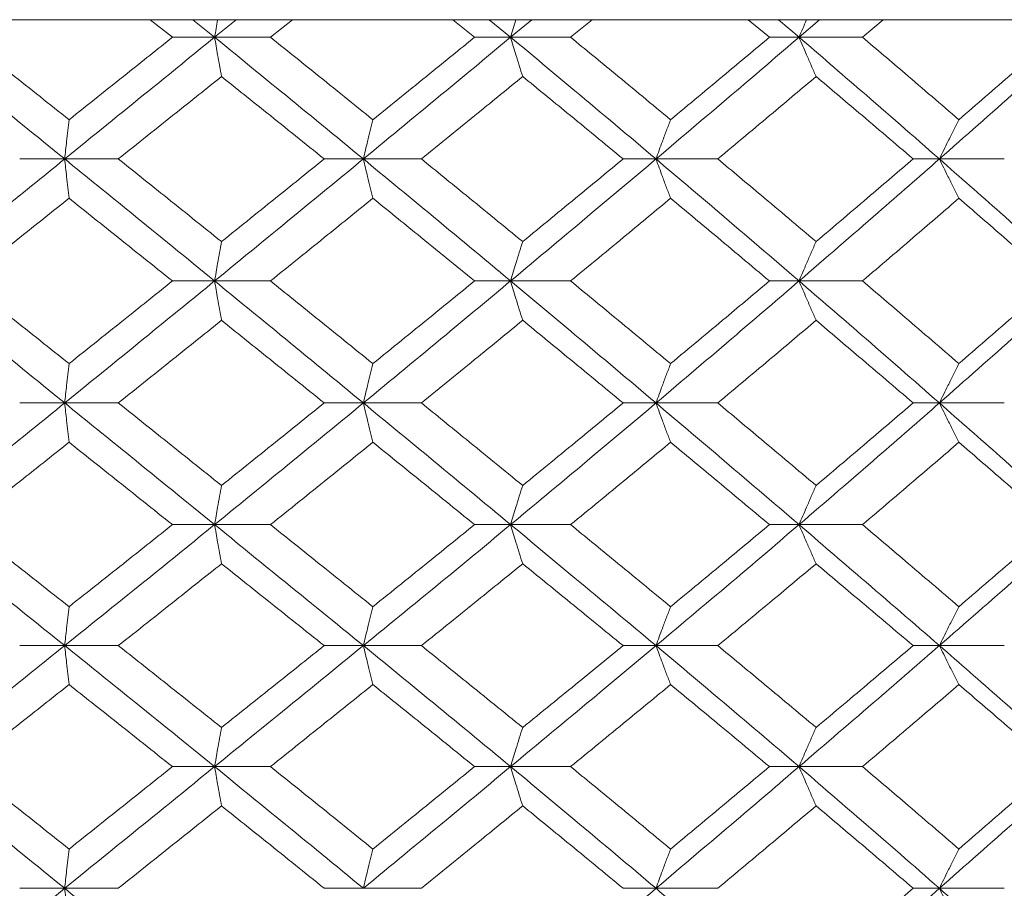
# Model space of a CAD drawing. Header units: inches. Extents: x -4.1 to 22.6, y -10.2 to 17.8.
# Tile 30 of 142: x -0.925 to -0.432, y -0.143 to 0.292. Entities that reach past the tile are written whole.
import ezdxf

# ---------------------------------------------------------------- set-up
doc = ezdxf.new("R2010")
doc.units = ezdxf.units.IN
doc.header["$MEASUREMENT"] = 0

msp = doc.modelspace()

# ---------------------------------------------------------------- linework, layer by layer
at = {"color": 7, "linetype": 'Continuous', "lineweight": 15}
for p, q in [((-0.29935, 0.29188), (-1.75656, 0.29188)), ((-0.84878, 0.28306), (-0.85987, 0.29188)), ((-0.82767, 0.28306), (-0.83856, 0.29188)), ((-0.82767, 0.28306), (-0.81682, 0.29188)), ((-0.79968, 0.28306), (-0.78867, 0.29188)), ((-0.69746, 0.28306), (-0.70836, 0.29188)), ((-0.67939, 0.28306), (-0.69008, 0.29188)), ((-0.67939, 0.28306), (-0.66878, 0.29188)), ((-0.64935, 0.28306), (-0.63859, 0.29188)), ((-0.54976, 0.28306), (-0.56035, 0.29188)), ((-0.53493, 0.28306), (-0.5453, 0.29188)), ((-0.53493, 0.28306), (-0.52467, 0.29188)), ((-0.50316, 0.28306), (-0.49278, 0.29188)), ((-0.82767, 0.28306), (-0.84878, 0.28306)), ((-0.82767, 0.28306), (-0.79968, 0.28306)), ((-0.67939, 0.28306), (-0.69746, 0.28306)), ((-0.67939, 0.28306), (-0.64935, 0.28306)), ((-0.53493, 0.28306), (-0.54976, 0.28306)), ((-0.53493, 0.28306), (-0.50316, 0.28306)), ((-0.90273, 0.2221), (-0.92528, 0.2221)), ((-0.90273, 0.2221), (-0.87588, 0.2221)), ((-0.75315, 0.2221), (-0.77277, 0.2221)), ((-0.75315, 0.2221), (-0.72409, 0.2221)), ((-0.60658, 0.2221), (-0.62305, 0.2221)), ((-0.60658, 0.2221), (-0.57563, 0.2221)), ((-0.46463, 0.2221), (-0.47778, 0.2221)), ((-0.46463, 0.2221), (-0.43213, 0.2221)), ((-0.82767, 0.16098), (-0.84878, 0.16098)), ((-0.82767, 0.16098), (-0.79968, 0.16098)), ((-0.67939, 0.16098), (-0.69746, 0.16098)), ((-0.67939, 0.16098), (-0.64935, 0.16098)), ((-0.53493, 0.16098), (-0.54976, 0.16098)), ((-0.53493, 0.16098), (-0.50316, 0.16098)), ((-0.90273, 0.09986), (-0.92528, 0.09986)), ((-0.90273, 0.09986), (-0.87588, 0.09986)), ((-0.75315, 0.09986), (-0.77277, 0.09986)), ((-0.75315, 0.09986), (-0.72409, 0.09986)), ((-0.60658, 0.09986), (-0.62305, 0.09986)), ((-0.60658, 0.09986), (-0.57563, 0.09986)), ((-0.46463, 0.09986), (-0.47778, 0.09986)), ((-0.46463, 0.09986), (-0.43213, 0.09986)), ((-0.82767, 0.0389), (-0.84878, 0.0389)), ((-0.82767, 0.0389), (-0.79968, 0.0389)), ((-0.67939, 0.0389), (-0.69746, 0.0389)), ((-0.67939, 0.0389), (-0.64935, 0.0389)), ((-0.53493, 0.0389), (-0.54976, 0.0389)), ((-0.53493, 0.0389), (-0.50316, 0.0389)), ((-0.90273, -0.02172), (-0.92528, -0.02172)), ((-0.90273, -0.02172), (-0.87588, -0.02172)), ((-0.75315, -0.02172), (-0.77277, -0.02172)), ((-0.75315, -0.02172), (-0.72409, -0.02172)), ((-0.60658, -0.02172), (-0.62305, -0.02172)), ((-0.60658, -0.02172), (-0.57563, -0.02172)), ((-0.46463, -0.02172), (-0.47778, -0.02172)), ((-0.46463, -0.02172), (-0.43213, -0.02172)), ((-0.82767, -0.08234), (-0.84878, -0.08234)), ((-0.82767, -0.08234), (-0.79968, -0.08234)), ((-0.67939, -0.08234), (-0.69746, -0.08234)), ((-0.67939, -0.08234), (-0.64935, -0.08234)), ((-0.53493, -0.08234), (-0.54976, -0.08234)), ((-0.53493, -0.08234), (-0.50316, -0.08234)), ((-0.90273, -0.1433), (-0.92528, -0.1433)), ((-0.90273, -0.1433), (-0.87588, -0.1433)), ((-0.75315, -0.1433), (-0.77277, -0.1433)), ((-0.75315, -0.1433), (-0.72409, -0.1433)), ((-0.60658, -0.1433), (-0.62305, -0.1433)), ((-0.60658, -0.1433), (-0.57563, -0.1433)), ((-0.46463, -0.1433), (-0.47778, -0.1433)), ((-0.46463, -0.1433), (-0.43213, -0.1433))]:
    msp.add_line(p, q, dxfattribs=at)
for points, knots in [([(-0.82613, 0.29188), (-0.82613, 0.29185), (-0.82665, 0.28894), (-0.82716, 0.28599), (-0.82767, 0.28306)], [0, 0, 0, 0, 0.010766, 1, 1, 1, 1]), ([(-0.67671, 0.29188), (-0.67672, 0.29185), (-0.67762, 0.28894), (-0.67851, 0.28599), (-0.67939, 0.28306)], [0, 0, 0, 0, 0.0107661, 1, 1, 1, 1]), ([(-0.53114, 0.29188), (-0.53116, 0.29185), (-0.53243, 0.28894), (-0.53369, 0.28599), (-0.53493, 0.28306)], [0, 0, 0, 0, 0.010766, 1, 1, 1, 1]), ([(-0.90273, 0.2221), (-0.9168, 0.2335), (-0.94189, 0.25384), (-0.96707, 0.27414), (-0.97814, 0.28306)], [0, 0, 0, 0, 0.560458, 1, 1, 1, 1]), ([(-0.90056, 0.24179), (-0.91025, 0.2495), (-0.92754, 0.26327), (-0.94488, 0.27702), (-0.95251, 0.28306)], [0, 0, 0, 0, 0.560339, 1, 1, 1, 1]), ([(-0.90273, 0.2221), (-0.88869, 0.2335), (-0.86363, 0.25384), (-0.83865, 0.27414), (-0.82767, 0.28306)], [0, 0, 0, 0, 0.560458, 1, 1, 1, 1]), ([(-0.90056, 0.24179), (-0.89088, 0.2495), (-0.8736, 0.26327), (-0.85636, 0.27702), (-0.84878, 0.28306)], [0, 0, 0, 0, 0.560339, 1, 1, 1, 1]), ([(-0.8242, 0.26343), (-0.82452, 0.26523), (-0.82517, 0.26884), (-0.82633, 0.27537), (-0.82716, 0.28014), (-0.82767, 0.28306)], [0, 0, 0, 0, 0.279168, 0.558336, 1, 1, 1, 1]), ([(-0.75315, 0.2221), (-0.76702, 0.2335), (-0.79177, 0.25384), (-0.81671, 0.27414), (-0.82767, 0.28306)], [0, 0, 0, 0, 0.560458, 1, 1, 1, 1]), ([(-0.74839, 0.24179), (-0.75794, 0.2495), (-0.77499, 0.26327), (-0.79214, 0.27702), (-0.79968, 0.28306)], [0, 0, 0, 0, 0.560339, 1, 1, 1, 1]), ([(-0.75315, 0.2221), (-0.73932, 0.2335), (-0.71465, 0.25384), (-0.69015, 0.27414), (-0.67939, 0.28306)], [0, 0, 0, 0, 0.560458, 1, 1, 1, 1]), ([(-0.74839, 0.24179), (-0.73886, 0.2495), (-0.72184, 0.26327), (-0.7049, 0.27702), (-0.69746, 0.28306)], [0, 0, 0, 0, 0.560339, 1, 1, 1, 1]), ([(-0.67335, 0.26343), (-0.67392, 0.26523), (-0.67505, 0.26884), (-0.67707, 0.27537), (-0.67851, 0.28014), (-0.67939, 0.28306)], [0, 0, 0, 0, 0.279168, 0.558336, 1, 1, 1, 1]), ([(-0.60658, 0.2221), (-0.62011, 0.2335), (-0.64423, 0.25384), (-0.66866, 0.27414), (-0.67939, 0.28306)], [0, 0, 0, 0, 0.560458, 1, 1, 1, 1]), ([(-0.59928, 0.24179), (-0.6086, 0.2495), (-0.62521, 0.26327), (-0.64198, 0.27702), (-0.64935, 0.28306)], [0, 0, 0, 0, 0.560339, 1, 1, 1, 1]), ([(-0.60658, 0.2221), (-0.59312, 0.2335), (-0.5691, 0.25384), (-0.54536, 0.27414), (-0.53493, 0.28306)], [0, 0, 0, 0, 0.560458, 1, 1, 1, 1]), ([(-0.59928, 0.24179), (-0.59, 0.2495), (-0.57343, 0.26327), (-0.55699, 0.27702), (-0.54976, 0.28306)], [0, 0, 0, 0, 0.560339, 1, 1, 1, 1]), ([(-0.52639, 0.26343), (-0.52719, 0.26523), (-0.52879, 0.26884), (-0.53164, 0.27537), (-0.53368, 0.28014), (-0.53493, 0.28306)], [0, 0, 0, 0, 0.2791678, 0.5583356, 1, 1, 1, 1]), ([(-0.46463, 0.2221), (-0.47766, 0.2335), (-0.50091, 0.25384), (-0.52454, 0.27414), (-0.53493, 0.28306)], [0, 0, 0, 0, 0.560458, 1, 1, 1, 1]), ([(-0.45487, 0.24179), (-0.46384, 0.2495), (-0.47985, 0.26327), (-0.49604, 0.27702), (-0.50316, 0.28306)], [0, 0, 0, 0, 0.560339, 1, 1, 1, 1]), ([(-0.46463, 0.2221), (-0.45168, 0.2335), (-0.42858, 0.25384), (-0.40586, 0.27414), (-0.39587, 0.28306)], [0, 0, 0, 0, 0.560458, 1, 1, 1, 1]), ([(-0.45487, 0.24179), (-0.44594, 0.2495), (-0.43, 0.26327), (-0.41423, 0.27702), (-0.4073, 0.28306)], [0, 0, 0, 0, 0.560339, 1, 1, 1, 1]), ([(-0.87588, 0.2221), (-0.86622, 0.22983), (-0.84897, 0.24361), (-0.83176, 0.25737), (-0.8242, 0.26343)], [0, 0, 0, 0, 0.560274, 1, 1, 1, 1]), ([(-0.77277, 0.2221), (-0.78235, 0.22983), (-0.79945, 0.24361), (-0.81664, 0.25737), (-0.8242, 0.26343)], [0, 0, 0, 0, 0.5602736, 1, 1, 1, 1]), ([(-0.72409, 0.2221), (-0.71459, 0.22983), (-0.69763, 0.24361), (-0.68077, 0.25737), (-0.67335, 0.26343)], [0, 0, 0, 0, 0.5602736, 1, 1, 1, 1]), ([(-0.62305, 0.2221), (-0.63241, 0.22983), (-0.64911, 0.24361), (-0.66595, 0.25737), (-0.67335, 0.26343)], [0, 0, 0, 0, 0.560274, 1, 1, 1, 1]), ([(-0.57563, 0.2221), (-0.5664, 0.22983), (-0.54992, 0.24361), (-0.53358, 0.25737), (-0.52639, 0.26343)], [0, 0, 0, 0, 0.5602736, 1, 1, 1, 1]), ([(-0.47778, 0.2221), (-0.48681, 0.22983), (-0.50293, 0.24361), (-0.51922, 0.25737), (-0.52639, 0.26343)], [0, 0, 0, 0, 0.5602736, 1, 1, 1, 1]), ([(-0.90056, 0.24179), (-0.90077, 0.23999), (-0.90117, 0.23637), (-0.9019, 0.22983), (-0.90241, 0.22504), (-0.90273, 0.2221)], [0, 0, 0, 0, 0.2788696, 0.5577393, 1, 1, 1, 1]), ([(-0.74839, 0.24179), (-0.74884, 0.23999), (-0.74973, 0.23637), (-0.75132, 0.22983), (-0.75246, 0.22504), (-0.75315, 0.2221)], [0, 0, 0, 0, 0.27887, 0.557739, 1, 1, 1, 1]), ([(-0.59928, 0.24179), (-0.59997, 0.23999), (-0.60134, 0.23637), (-0.60377, 0.22983), (-0.60552, 0.22504), (-0.60658, 0.2221)], [0, 0, 0, 0, 0.27887, 0.557739, 1, 1, 1, 1]), ([(-0.45487, 0.24179), (-0.45579, 0.23999), (-0.45762, 0.23637), (-0.46087, 0.22983), (-0.4632, 0.22504), (-0.46463, 0.2221)], [0, 0, 0, 0, 0.27887, 0.557739, 1, 1, 1, 1]), ([(-0.97814, 0.16098), (-0.96405, 0.1724), (-0.93889, 0.19278), (-0.91378, 0.21315), (-0.90273, 0.2221)], [0, 0, 0, 0, 0.560155, 1, 1, 1, 1]), ([(-0.90056, 0.2024), (-0.90077, 0.20421), (-0.90117, 0.20782), (-0.9019, 0.21437), (-0.90241, 0.21916), (-0.90273, 0.2221)], [0, 0, 0, 0, 0.278775, 0.557551, 1, 1, 1, 1]), ([(-0.82767, 0.16098), (-0.84165, 0.1724), (-0.86661, 0.19278), (-0.8917, 0.21315), (-0.90273, 0.2221)], [0, 0, 0, 0, 0.560155, 1, 1, 1, 1]), ([(-0.8242, 0.1807), (-0.83383, 0.18844), (-0.85103, 0.20224), (-0.86829, 0.21604), (-0.87588, 0.2221)], [0, 0, 0, 0, 0.5601361, 1, 1, 1, 1]), ([(-0.82767, 0.16098), (-0.81371, 0.1724), (-0.7888, 0.19278), (-0.76404, 0.21315), (-0.75315, 0.2221)], [0, 0, 0, 0, 0.560155, 1, 1, 1, 1]), ([(-0.8242, 0.1807), (-0.81458, 0.18844), (-0.7974, 0.20224), (-0.78029, 0.21604), (-0.77277, 0.2221)], [0, 0, 0, 0, 0.560136, 1, 1, 1, 1]), ([(-0.74839, 0.2024), (-0.74884, 0.20421), (-0.74973, 0.20782), (-0.75132, 0.21437), (-0.75245, 0.21916), (-0.75315, 0.2221)], [0, 0, 0, 0, 0.278775, 0.557551, 1, 1, 1, 1]), ([(-0.67939, 0.16098), (-0.6931, 0.1724), (-0.71758, 0.19278), (-0.74229, 0.21315), (-0.75315, 0.2221)], [0, 0, 0, 0, 0.560155, 1, 1, 1, 1]), ([(-0.67335, 0.1807), (-0.6828, 0.18844), (-0.69966, 0.20224), (-0.71663, 0.21604), (-0.72409, 0.2221)], [0, 0, 0, 0, 0.560136, 1, 1, 1, 1]), ([(-0.67939, 0.16098), (-0.66573, 0.1724), (-0.64134, 0.19278), (-0.6172, 0.21315), (-0.60658, 0.2221)], [0, 0, 0, 0, 0.560155, 1, 1, 1, 1]), ([(-0.67335, 0.1807), (-0.66393, 0.18844), (-0.64711, 0.20224), (-0.6304, 0.21604), (-0.62305, 0.2221)], [0, 0, 0, 0, 0.5601361, 1, 1, 1, 1]), ([(-0.59928, 0.2024), (-0.59997, 0.20421), (-0.60133, 0.20782), (-0.60377, 0.21437), (-0.60551, 0.21916), (-0.60658, 0.2221)], [0, 0, 0, 0, 0.278775, 0.557551, 1, 1, 1, 1]), ([(-0.53493, 0.16098), (-0.54822, 0.1724), (-0.57195, 0.19278), (-0.596, 0.21315), (-0.60658, 0.2221)], [0, 0, 0, 0, 0.560155, 1, 1, 1, 1]), ([(-0.52639, 0.1807), (-0.53554, 0.18844), (-0.55188, 0.20224), (-0.56838, 0.21604), (-0.57563, 0.2221)], [0, 0, 0, 0, 0.560136, 1, 1, 1, 1]), ([(-0.53493, 0.16098), (-0.52171, 0.1724), (-0.49811, 0.19278), (-0.47486, 0.21315), (-0.46463, 0.2221)], [0, 0, 0, 0, 0.5601553, 1, 1, 1, 1]), ([(-0.52639, 0.1807), (-0.51727, 0.18844), (-0.50099, 0.20224), (-0.48487, 0.21604), (-0.47778, 0.2221)], [0, 0, 0, 0, 0.560136, 1, 1, 1, 1]), ([(-0.45487, 0.2024), (-0.45579, 0.20421), (-0.45761, 0.20782), (-0.46087, 0.21437), (-0.4632, 0.21916), (-0.46463, 0.2221)], [0, 0, 0, 0, 0.278775, 0.557551, 1, 1, 1, 1]), ([(-0.39587, 0.16098), (-0.4086, 0.1724), (-0.43132, 0.19278), (-0.45445, 0.21315), (-0.46463, 0.2221)], [0, 0, 0, 0, 0.560155, 1, 1, 1, 1]), ([(-0.95251, 0.16098), (-0.9428, 0.16871), (-0.92547, 0.18252), (-0.90817, 0.19633), (-0.90056, 0.2024)], [0, 0, 0, 0, 0.560071, 1, 1, 1, 1]), ([(-0.84878, 0.16098), (-0.85843, 0.16871), (-0.87567, 0.18252), (-0.89296, 0.19633), (-0.90056, 0.2024)], [0, 0, 0, 0, 0.560071, 1, 1, 1, 1]), ([(-0.79968, 0.16098), (-0.79008, 0.16871), (-0.77295, 0.18252), (-0.75589, 0.19633), (-0.74839, 0.2024)], [0, 0, 0, 0, 0.560071, 1, 1, 1, 1]), ([(-0.69746, 0.16098), (-0.70694, 0.16871), (-0.72387, 0.18252), (-0.7409, 0.19633), (-0.74839, 0.2024)], [0, 0, 0, 0, 0.560071, 1, 1, 1, 1]), ([(-0.64935, 0.16098), (-0.63997, 0.16871), (-0.62322, 0.18252), (-0.6066, 0.19633), (-0.59928, 0.2024)], [0, 0, 0, 0, 0.560071, 1, 1, 1, 1]), ([(-0.54976, 0.16098), (-0.55897, 0.16871), (-0.5754, 0.18252), (-0.59199, 0.19633), (-0.59928, 0.2024)], [0, 0, 0, 0, 0.560071, 1, 1, 1, 1]), ([(-0.50316, 0.16098), (-0.4941, 0.16871), (-0.47792, 0.18252), (-0.46191, 0.19633), (-0.45487, 0.2024)], [0, 0, 0, 0, 0.560071, 1, 1, 1, 1]), ([(-0.4073, 0.16098), (-0.41613, 0.16871), (-0.4319, 0.18252), (-0.44785, 0.19633), (-0.45487, 0.2024)], [0, 0, 0, 0, 0.560071, 1, 1, 1, 1]), ([(-0.8242, 0.1807), (-0.82452, 0.1789), (-0.82517, 0.17528), (-0.82633, 0.16872), (-0.82716, 0.16392), (-0.82767, 0.16098)], [0, 0, 0, 0, 0.278676, 0.557352, 1, 1, 1, 1]), ([(-0.67335, 0.1807), (-0.67392, 0.1789), (-0.67505, 0.17528), (-0.67706, 0.16872), (-0.67851, 0.16392), (-0.67939, 0.16098)], [0, 0, 0, 0, 0.278676, 0.557352, 1, 1, 1, 1]), ([(-0.52639, 0.1807), (-0.52719, 0.1789), (-0.52879, 0.17528), (-0.53164, 0.16872), (-0.53368, 0.16392), (-0.53493, 0.16098)], [0, 0, 0, 0, 0.278676, 0.557352, 1, 1, 1, 1]), ([(-0.90273, 0.09986), (-0.91679, 0.11126), (-0.9419, 0.13163), (-0.96706, 0.15201), (-0.97814, 0.16098)], [0, 0, 0, 0, 0.559853, 1, 1, 1, 1]), ([(-0.90056, 0.11956), (-0.91025, 0.12729), (-0.92755, 0.1411), (-0.94488, 0.1549), (-0.95251, 0.16098)], [0, 0, 0, 0, 0.559933, 1, 1, 1, 1]), ([(-0.90273, 0.09986), (-0.88869, 0.11126), (-0.86361, 0.13163), (-0.83865, 0.15201), (-0.82767, 0.16098)], [0, 0, 0, 0, 0.559853, 1, 1, 1, 1]), ([(-0.90056, 0.11956), (-0.89088, 0.12729), (-0.8736, 0.1411), (-0.85636, 0.1549), (-0.84878, 0.16098)], [0, 0, 0, 0, 0.559933, 1, 1, 1, 1]), ([(-0.8242, 0.14126), (-0.82452, 0.14307), (-0.82517, 0.14668), (-0.82633, 0.15324), (-0.82716, 0.15804), (-0.82767, 0.16098)], [0, 0, 0, 0, 0.278676, 0.557352, 1, 1, 1, 1]), ([(-0.75315, 0.09986), (-0.76702, 0.11126), (-0.79178, 0.13163), (-0.8167, 0.15201), (-0.82767, 0.16098)], [0, 0, 0, 0, 0.559853, 1, 1, 1, 1]), ([(-0.74839, 0.11956), (-0.75794, 0.12729), (-0.775, 0.1411), (-0.79214, 0.1549), (-0.79968, 0.16098)], [0, 0, 0, 0, 0.559933, 1, 1, 1, 1]), ([(-0.75315, 0.09986), (-0.73933, 0.11126), (-0.71463, 0.13163), (-0.69016, 0.15201), (-0.67939, 0.16098)], [0, 0, 0, 0, 0.559853, 1, 1, 1, 1]), ([(-0.74839, 0.11956), (-0.73886, 0.12729), (-0.72183, 0.1411), (-0.70491, 0.1549), (-0.69746, 0.16098)], [0, 0, 0, 0, 0.559933, 1, 1, 1, 1]), ([(-0.67335, 0.14126), (-0.67392, 0.14307), (-0.67505, 0.14668), (-0.67706, 0.15324), (-0.67851, 0.15804), (-0.67939, 0.16098)], [0, 0, 0, 0, 0.278676, 0.557352, 1, 1, 1, 1]), ([(-0.60658, 0.09986), (-0.6201, 0.11126), (-0.64425, 0.13163), (-0.66865, 0.15201), (-0.67939, 0.16098)], [0, 0, 0, 0, 0.559853, 1, 1, 1, 1]), ([(-0.59928, 0.11956), (-0.60859, 0.12729), (-0.62522, 0.1411), (-0.64197, 0.1549), (-0.64935, 0.16098)], [0, 0, 0, 0, 0.559933, 1, 1, 1, 1]), ([(-0.60658, 0.09986), (-0.59312, 0.11126), (-0.56909, 0.13163), (-0.54537, 0.15201), (-0.53493, 0.16098)], [0, 0, 0, 0, 0.559853, 1, 1, 1, 1]), ([(-0.59928, 0.11956), (-0.59, 0.12729), (-0.57342, 0.1411), (-0.55699, 0.1549), (-0.54976, 0.16098)], [0, 0, 0, 0, 0.559933, 1, 1, 1, 1]), ([(-0.52639, 0.14126), (-0.52719, 0.14307), (-0.52879, 0.14668), (-0.53164, 0.15324), (-0.53368, 0.15804), (-0.53493, 0.16098)], [0, 0, 0, 0, 0.278676, 0.557352, 1, 1, 1, 1]), ([(-0.46463, 0.09986), (-0.47766, 0.11126), (-0.50092, 0.13163), (-0.52454, 0.15201), (-0.53493, 0.16098)], [0, 0, 0, 0, 0.559853, 1, 1, 1, 1]), ([(-0.45487, 0.11956), (-0.46384, 0.12729), (-0.47985, 0.1411), (-0.49604, 0.1549), (-0.50316, 0.16098)], [0, 0, 0, 0, 0.559933, 1, 1, 1, 1]), ([(-0.46463, 0.09986), (-0.45169, 0.11126), (-0.42857, 0.13163), (-0.40587, 0.15201), (-0.39587, 0.16098)], [0, 0, 0, 0, 0.559853, 1, 1, 1, 1]), ([(-0.45487, 0.11956), (-0.44594, 0.12729), (-0.42999, 0.1411), (-0.41424, 0.1549), (-0.4073, 0.16098)], [0, 0, 0, 0, 0.559933, 1, 1, 1, 1]), ([(-0.87588, 0.09986), (-0.86622, 0.10758), (-0.84896, 0.12138), (-0.83177, 0.13518), (-0.8242, 0.14126)], [0, 0, 0, 0, 0.559868, 1, 1, 1, 1]), ([(-0.77277, 0.09986), (-0.78235, 0.10758), (-0.79946, 0.12138), (-0.81664, 0.13518), (-0.8242, 0.14126)], [0, 0, 0, 0, 0.559868, 1, 1, 1, 1]), ([(-0.72409, 0.09986), (-0.71459, 0.10758), (-0.69763, 0.12138), (-0.68077, 0.13518), (-0.67335, 0.14126)], [0, 0, 0, 0, 0.5598675, 1, 1, 1, 1]), ([(-0.62305, 0.09986), (-0.63241, 0.10758), (-0.64912, 0.12138), (-0.66595, 0.13518), (-0.67335, 0.14126)], [0, 0, 0, 0, 0.559868, 1, 1, 1, 1]), ([(-0.57563, 0.09986), (-0.5664, 0.10758), (-0.54991, 0.12138), (-0.53358, 0.13518), (-0.52639, 0.14126)], [0, 0, 0, 0, 0.5598675, 1, 1, 1, 1]), ([(-0.47778, 0.09986), (-0.48681, 0.10758), (-0.50293, 0.12138), (-0.51922, 0.13518), (-0.52639, 0.14126)], [0, 0, 0, 0, 0.559868, 1, 1, 1, 1]), ([(-0.90056, 0.11956), (-0.90077, 0.11775), (-0.90117, 0.11414), (-0.9019, 0.10759), (-0.90241, 0.1028), (-0.90273, 0.09986)], [0, 0, 0, 0, 0.278775, 0.557551, 1, 1, 1, 1]), ([(-0.74839, 0.11956), (-0.74884, 0.11775), (-0.74973, 0.11414), (-0.75132, 0.10759), (-0.75245, 0.1028), (-0.75315, 0.09986)], [0, 0, 0, 0, 0.278775, 0.557551, 1, 1, 1, 1]), ([(-0.59928, 0.11956), (-0.59997, 0.11775), (-0.60133, 0.11414), (-0.60377, 0.10759), (-0.60551, 0.1028), (-0.60658, 0.09986)], [0, 0, 0, 0, 0.278775, 0.557551, 1, 1, 1, 1]), ([(-0.45487, 0.11956), (-0.45579, 0.11775), (-0.45761, 0.11414), (-0.46087, 0.10759), (-0.4632, 0.1028), (-0.46463, 0.09986)], [0, 0, 0, 0, 0.278775, 0.557551, 1, 1, 1, 1]), ([(-0.97814, 0.0389), (-0.96405, 0.05026), (-0.93887, 0.07056), (-0.91378, 0.0909), (-0.90273, 0.09986)], [0, 0, 0, 0, 0.55955, 1, 1, 1, 1]), ([(-0.90056, 0.08017), (-0.90077, 0.08198), (-0.90117, 0.08559), (-0.9019, 0.09213), (-0.90241, 0.09692), (-0.90273, 0.09986)], [0, 0, 0, 0, 0.2788696, 0.5577393, 1, 1, 1, 1]), ([(-0.82767, 0.0389), (-0.84165, 0.05026), (-0.86663, 0.07056), (-0.89169, 0.0909), (-0.90273, 0.09986)], [0, 0, 0, 0, 0.55955, 1, 1, 1, 1]), ([(-0.8242, 0.05853), (-0.83383, 0.06624), (-0.85104, 0.08001), (-0.86829, 0.09379), (-0.87588, 0.09986)], [0, 0, 0, 0, 0.55973, 1, 1, 1, 1]), ([(-0.82767, 0.0389), (-0.81372, 0.05026), (-0.78879, 0.07056), (-0.76405, 0.0909), (-0.75315, 0.09986)], [0, 0, 0, 0, 0.55955, 1, 1, 1, 1]), ([(-0.8242, 0.05853), (-0.81458, 0.06624), (-0.7974, 0.08001), (-0.7803, 0.09379), (-0.77277, 0.09986)], [0, 0, 0, 0, 0.55973, 1, 1, 1, 1]), ([(-0.74839, 0.08017), (-0.74884, 0.08198), (-0.74973, 0.08559), (-0.75132, 0.09213), (-0.75246, 0.09692), (-0.75315, 0.09986)], [0, 0, 0, 0, 0.27887, 0.557739, 1, 1, 1, 1]), ([(-0.67939, 0.0389), (-0.6931, 0.05026), (-0.7176, 0.07056), (-0.74228, 0.0909), (-0.75315, 0.09986)], [0, 0, 0, 0, 0.55955, 1, 1, 1, 1]), ([(-0.67335, 0.05853), (-0.68279, 0.06624), (-0.69966, 0.08001), (-0.71663, 0.09379), (-0.72409, 0.09986)], [0, 0, 0, 0, 0.55973, 1, 1, 1, 1]), ([(-0.67939, 0.0389), (-0.66573, 0.05026), (-0.64132, 0.07056), (-0.61721, 0.0909), (-0.60658, 0.09986)], [0, 0, 0, 0, 0.55955, 1, 1, 1, 1]), ([(-0.67335, 0.05853), (-0.66393, 0.06624), (-0.6471, 0.08001), (-0.63041, 0.09379), (-0.62305, 0.09986)], [0, 0, 0, 0, 0.55973, 1, 1, 1, 1]), ([(-0.59928, 0.08017), (-0.59997, 0.08198), (-0.60134, 0.08559), (-0.60377, 0.09213), (-0.60552, 0.09692), (-0.60658, 0.09986)], [0, 0, 0, 0, 0.27887, 0.557739, 1, 1, 1, 1]), ([(-0.53493, 0.0389), (-0.54822, 0.05026), (-0.57197, 0.07056), (-0.596, 0.0909), (-0.60658, 0.09986)], [0, 0, 0, 0, 0.55955, 1, 1, 1, 1]), ([(-0.52639, 0.05853), (-0.53554, 0.06624), (-0.55189, 0.08001), (-0.56838, 0.09379), (-0.57563, 0.09986)], [0, 0, 0, 0, 0.55973, 1, 1, 1, 1]), ([(-0.53493, 0.0389), (-0.52171, 0.05026), (-0.49809, 0.07056), (-0.47486, 0.0909), (-0.46463, 0.09986)], [0, 0, 0, 0, 0.55955, 1, 1, 1, 1]), ([(-0.52639, 0.05853), (-0.51727, 0.06624), (-0.50098, 0.08001), (-0.48487, 0.09379), (-0.47778, 0.09986)], [0, 0, 0, 0, 0.55973, 1, 1, 1, 1]), ([(-0.45487, 0.08017), (-0.45579, 0.08198), (-0.45762, 0.08559), (-0.46087, 0.09213), (-0.4632, 0.09692), (-0.46463, 0.09986)], [0, 0, 0, 0, 0.27887, 0.557739, 1, 1, 1, 1]), ([(-0.39587, 0.0389), (-0.4086, 0.05026), (-0.43133, 0.07056), (-0.45445, 0.0909), (-0.46463, 0.09986)], [0, 0, 0, 0, 0.55955, 1, 1, 1, 1]), ([(-0.95251, 0.0389), (-0.9428, 0.0466), (-0.92547, 0.06034), (-0.90818, 0.07411), (-0.90056, 0.08017)], [0, 0, 0, 0, 0.5596645, 1, 1, 1, 1]), ([(-0.84878, 0.0389), (-0.85843, 0.0466), (-0.87568, 0.06034), (-0.89295, 0.07411), (-0.90056, 0.08017)], [0, 0, 0, 0, 0.559665, 1, 1, 1, 1]), ([(-0.79968, 0.0389), (-0.79008, 0.0466), (-0.77294, 0.06034), (-0.7559, 0.07411), (-0.74839, 0.08017)], [0, 0, 0, 0, 0.5596645, 1, 1, 1, 1]), ([(-0.69746, 0.0389), (-0.70694, 0.0466), (-0.72388, 0.06034), (-0.7409, 0.07411), (-0.74839, 0.08017)], [0, 0, 0, 0, 0.559665, 1, 1, 1, 1]), ([(-0.64935, 0.0389), (-0.63997, 0.0466), (-0.62321, 0.06034), (-0.6066, 0.07411), (-0.59928, 0.08017)], [0, 0, 0, 0, 0.559665, 1, 1, 1, 1]), ([(-0.54976, 0.0389), (-0.55896, 0.0466), (-0.57541, 0.06034), (-0.59198, 0.07411), (-0.59928, 0.08017)], [0, 0, 0, 0, 0.559665, 1, 1, 1, 1]), ([(-0.50316, 0.0389), (-0.4941, 0.0466), (-0.47792, 0.06034), (-0.46192, 0.07411), (-0.45487, 0.08017)], [0, 0, 0, 0, 0.5596645, 1, 1, 1, 1]), ([(-0.4073, 0.0389), (-0.41613, 0.0466), (-0.4319, 0.06034), (-0.44785, 0.07411), (-0.45487, 0.08017)], [0, 0, 0, 0, 0.5596645, 1, 1, 1, 1]), ([(-0.8242, 0.05853), (-0.82452, 0.05673), (-0.82517, 0.05312), (-0.82633, 0.0466), (-0.82716, 0.04182), (-0.82767, 0.0389)], [0, 0, 0, 0, 0.2791678, 0.5583356, 1, 1, 1, 1]), ([(-0.67335, 0.05853), (-0.67392, 0.05673), (-0.67505, 0.05312), (-0.67707, 0.0466), (-0.67851, 0.04182), (-0.67939, 0.0389)], [0, 0, 0, 0, 0.2791678, 0.5583356, 1, 1, 1, 1]), ([(-0.52639, 0.05853), (-0.52719, 0.05673), (-0.52879, 0.05312), (-0.53164, 0.0466), (-0.53368, 0.04182), (-0.53493, 0.0389)], [0, 0, 0, 0, 0.279168, 0.558336, 1, 1, 1, 1]), ([(-0.90273, -0.02172), (-0.91679, -0.01044), (-0.94192, 0.00974), (-0.96706, 0.02998), (-0.97814, 0.0389)], [0, 0, 0, 0, 0.559248, 1, 1, 1, 1]), ([(-0.90056, -0.00221), (-0.91025, 0.00545), (-0.92756, 0.01914), (-0.94488, 0.03286), (-0.95251, 0.0389)], [0, 0, 0, 0, 0.559527, 1, 1, 1, 1]), ([(-0.90273, -0.02172), (-0.88869, -0.01044), (-0.86359, 0.00974), (-0.83866, 0.02998), (-0.82767, 0.0389)], [0, 0, 0, 0, 0.559248, 1, 1, 1, 1]), ([(-0.90056, -0.00221), (-0.89089, 0.00545), (-0.87359, 0.01914), (-0.85636, 0.03286), (-0.84878, 0.0389)], [0, 0, 0, 0, 0.559527, 1, 1, 1, 1]), ([(-0.8242, 0.0193), (-0.82452, 0.0211), (-0.82517, 0.0247), (-0.82633, 0.03122), (-0.82716, 0.03598), (-0.82767, 0.0389)], [0, 0, 0, 0, 0.279356, 0.558712, 1, 1, 1, 1]), ([(-0.75315, -0.02172), (-0.76701, -0.01044), (-0.7918, 0.00974), (-0.81669, 0.02998), (-0.82767, 0.0389)], [0, 0, 0, 0, 0.559248, 1, 1, 1, 1]), ([(-0.74839, -0.00221), (-0.75794, 0.00545), (-0.77501, 0.01914), (-0.79213, 0.03286), (-0.79968, 0.0389)], [0, 0, 0, 0, 0.559527, 1, 1, 1, 1]), ([(-0.75315, -0.02172), (-0.73933, -0.01044), (-0.71462, 0.00974), (-0.69017, 0.02998), (-0.67939, 0.0389)], [0, 0, 0, 0, 0.559248, 1, 1, 1, 1]), ([(-0.74839, -0.00221), (-0.73886, 0.00545), (-0.72183, 0.01914), (-0.70491, 0.03286), (-0.69746, 0.0389)], [0, 0, 0, 0, 0.559527, 1, 1, 1, 1]), ([(-0.67335, 0.0193), (-0.67392, 0.0211), (-0.67505, 0.0247), (-0.67707, 0.03122), (-0.67851, 0.03598), (-0.67939, 0.0389)], [0, 0, 0, 0, 0.279356, 0.558712, 1, 1, 1, 1]), ([(-0.60658, -0.02172), (-0.6201, -0.01044), (-0.64426, 0.00974), (-0.66864, 0.02998), (-0.67939, 0.0389)], [0, 0, 0, 0, 0.559248, 1, 1, 1, 1]), ([(-0.59928, -0.00221), (-0.60859, 0.00545), (-0.62523, 0.01914), (-0.64197, 0.03286), (-0.64935, 0.0389)], [0, 0, 0, 0, 0.5595273, 1, 1, 1, 1]), ([(-0.60658, -0.02172), (-0.59313, -0.01044), (-0.56907, 0.00974), (-0.54538, 0.02998), (-0.53493, 0.0389)], [0, 0, 0, 0, 0.559248, 1, 1, 1, 1]), ([(-0.59928, -0.00221), (-0.59, 0.00545), (-0.57342, 0.01914), (-0.55699, 0.03286), (-0.54976, 0.0389)], [0, 0, 0, 0, 0.559527, 1, 1, 1, 1]), ([(-0.52639, 0.0193), (-0.52719, 0.0211), (-0.5288, 0.0247), (-0.53165, 0.03122), (-0.53368, 0.03598), (-0.53493, 0.0389)], [0, 0, 0, 0, 0.279356, 0.558712, 1, 1, 1, 1]), ([(-0.46463, -0.02172), (-0.47765, -0.01044), (-0.50093, 0.00974), (-0.52453, 0.02998), (-0.53493, 0.0389)], [0, 0, 0, 0, 0.559248, 1, 1, 1, 1]), ([(-0.45487, -0.00221), (-0.46384, 0.00545), (-0.47986, 0.01914), (-0.49604, 0.03286), (-0.50316, 0.0389)], [0, 0, 0, 0, 0.559527, 1, 1, 1, 1]), ([(-0.46463, -0.02172), (-0.45169, -0.01044), (-0.42855, 0.00974), (-0.40587, 0.02998), (-0.39587, 0.0389)], [0, 0, 0, 0, 0.559248, 1, 1, 1, 1]), ([(-0.45487, -0.00221), (-0.44594, 0.00545), (-0.42999, 0.01914), (-0.41424, 0.03286), (-0.4073, 0.0389)], [0, 0, 0, 0, 0.5595273, 1, 1, 1, 1]), ([(-0.87588, -0.02172), (-0.86622, -0.01408), (-0.84896, -0.00042), (-0.83177, 0.01327), (-0.8242, 0.0193)], [0, 0, 0, 0, 0.559462, 1, 1, 1, 1]), ([(-0.77277, -0.02172), (-0.78235, -0.01408), (-0.79947, -0.00042), (-0.81663, 0.01327), (-0.8242, 0.0193)], [0, 0, 0, 0, 0.559462, 1, 1, 1, 1]), ([(-0.72409, -0.02172), (-0.7146, -0.01408), (-0.69762, -0.00042), (-0.68077, 0.01327), (-0.67335, 0.0193)], [0, 0, 0, 0, 0.559462, 1, 1, 1, 1]), ([(-0.62305, -0.02172), (-0.63241, -0.01408), (-0.64913, -0.00042), (-0.66594, 0.01327), (-0.67335, 0.0193)], [0, 0, 0, 0, 0.559462, 1, 1, 1, 1]), ([(-0.57563, -0.02172), (-0.5664, -0.01408), (-0.54991, -0.00042), (-0.53358, 0.01327), (-0.52639, 0.0193)], [0, 0, 0, 0, 0.559462, 1, 1, 1, 1]), ([(-0.47778, -0.02172), (-0.4868, -0.01408), (-0.50294, -0.00042), (-0.51922, 0.01327), (-0.52639, 0.0193)], [0, 0, 0, 0, 0.559462, 1, 1, 1, 1]), ([(-0.90056, -0.00221), (-0.90077, -0.00401), (-0.90117, -0.0076), (-0.9019, -0.01409), (-0.90242, -0.01882), (-0.90273, -0.02172)], [0, 0, 0, 0, 0.2798524, 0.5597049, 1, 1, 1, 1]), ([(-0.74839, -0.00221), (-0.74884, -0.00401), (-0.74973, -0.0076), (-0.75132, -0.01409), (-0.75246, -0.01882), (-0.75315, -0.02172)], [0, 0, 0, 0, 0.2798524, 0.5597049, 1, 1, 1, 1]), ([(-0.59928, -0.00221), (-0.59997, -0.00401), (-0.60134, -0.0076), (-0.60378, -0.01409), (-0.60552, -0.01882), (-0.60658, -0.02172)], [0, 0, 0, 0, 0.279852, 0.559705, 1, 1, 1, 1]), ([(-0.45487, -0.00221), (-0.45579, -0.00401), (-0.45762, -0.0076), (-0.46088, -0.01409), (-0.46321, -0.01882), (-0.46463, -0.02172)], [0, 0, 0, 0, 0.279852, 0.559705, 1, 1, 1, 1]), ([(-0.97814, -0.08234), (-0.96404, -0.07099), (-0.9389, -0.05075), (-0.91377, -0.03058), (-0.90273, -0.02172)], [0, 0, 0, 0, 0.560759, 1, 1, 1, 1]), ([(-0.90056, -0.04123), (-0.90077, -0.03943), (-0.90117, -0.03583), (-0.9019, -0.02935), (-0.90242, -0.02461), (-0.90273, -0.02172)], [0, 0, 0, 0, 0.279852, 0.559705, 1, 1, 1, 1]), ([(-0.82767, -0.08234), (-0.84166, -0.07099), (-0.8666, -0.05075), (-0.8917, -0.03058), (-0.90273, -0.02172)], [0, 0, 0, 0, 0.560759, 1, 1, 1, 1]), ([(-0.8242, -0.06274), (-0.83383, -0.05507), (-0.85102, -0.04138), (-0.86829, -0.02772), (-0.87588, -0.02172)], [0, 0, 0, 0, 0.560541, 1, 1, 1, 1]), ([(-0.82767, -0.08234), (-0.81371, -0.07099), (-0.78882, -0.05075), (-0.76404, -0.03058), (-0.75315, -0.02172)], [0, 0, 0, 0, 0.560759, 1, 1, 1, 1]), ([(-0.8242, -0.06274), (-0.81458, -0.05507), (-0.79741, -0.04138), (-0.78029, -0.02772), (-0.77277, -0.02172)], [0, 0, 0, 0, 0.560541, 1, 1, 1, 1]), ([(-0.74839, -0.04123), (-0.74884, -0.03943), (-0.74973, -0.03583), (-0.75132, -0.02935), (-0.75246, -0.02461), (-0.75315, -0.02172)], [0, 0, 0, 0, 0.279852, 0.559705, 1, 1, 1, 1]), ([(-0.67939, -0.08234), (-0.69311, -0.07099), (-0.71757, -0.05075), (-0.74229, -0.03058), (-0.75315, -0.02172)], [0, 0, 0, 0, 0.560759, 1, 1, 1, 1]), ([(-0.67335, -0.06274), (-0.6828, -0.05507), (-0.69965, -0.04138), (-0.71663, -0.02772), (-0.72409, -0.02172)], [0, 0, 0, 0, 0.560541, 1, 1, 1, 1]), ([(-0.67939, -0.08234), (-0.66572, -0.07099), (-0.64135, -0.05075), (-0.61719, -0.03058), (-0.60658, -0.02172)], [0, 0, 0, 0, 0.560759, 1, 1, 1, 1]), ([(-0.67335, -0.06274), (-0.66393, -0.05507), (-0.64712, -0.04138), (-0.6304, -0.02772), (-0.62305, -0.02172)], [0, 0, 0, 0, 0.5605414, 1, 1, 1, 1]), ([(-0.59928, -0.04123), (-0.59997, -0.03943), (-0.60134, -0.03583), (-0.60378, -0.02935), (-0.60552, -0.02461), (-0.60658, -0.02172)], [0, 0, 0, 0, 0.279852, 0.559705, 1, 1, 1, 1]), ([(-0.53493, -0.08234), (-0.54823, -0.07099), (-0.57194, -0.05075), (-0.59601, -0.03058), (-0.60658, -0.02172)], [0, 0, 0, 0, 0.560759, 1, 1, 1, 1]), ([(-0.52639, -0.06274), (-0.53554, -0.05507), (-0.55188, -0.04138), (-0.56838, -0.02772), (-0.57563, -0.02172)], [0, 0, 0, 0, 0.560541, 1, 1, 1, 1]), ([(-0.53493, -0.08234), (-0.52171, -0.07099), (-0.49812, -0.05075), (-0.47485, -0.03058), (-0.46463, -0.02172)], [0, 0, 0, 0, 0.560759, 1, 1, 1, 1]), ([(-0.52639, -0.06274), (-0.51727, -0.05507), (-0.501, -0.04138), (-0.48487, -0.02772), (-0.47778, -0.02172)], [0, 0, 0, 0, 0.560541, 1, 1, 1, 1]), ([(-0.45487, -0.04123), (-0.45579, -0.03943), (-0.45762, -0.03583), (-0.46088, -0.02935), (-0.46321, -0.02461), (-0.46463, -0.02172)], [0, 0, 0, 0, 0.2798524, 0.5597049, 1, 1, 1, 1]), ([(-0.39587, -0.08234), (-0.4086, -0.07099), (-0.4313, -0.05075), (-0.45446, -0.03058), (-0.46463, -0.02172)], [0, 0, 0, 0, 0.560759, 1, 1, 1, 1]), ([(-0.95251, -0.08234), (-0.9428, -0.07465), (-0.92548, -0.06093), (-0.90817, -0.04724), (-0.90056, -0.04123)], [0, 0, 0, 0, 0.560476, 1, 1, 1, 1]), ([(-0.84878, -0.08234), (-0.85843, -0.07465), (-0.87566, -0.06093), (-0.89296, -0.04724), (-0.90056, -0.04123)], [0, 0, 0, 0, 0.560476, 1, 1, 1, 1]), ([(-0.79968, -0.08234), (-0.79008, -0.07465), (-0.77296, -0.06093), (-0.75589, -0.04724), (-0.74839, -0.04123)], [0, 0, 0, 0, 0.560476, 1, 1, 1, 1]), ([(-0.69746, -0.08234), (-0.70694, -0.07465), (-0.72386, -0.06093), (-0.7409, -0.04724), (-0.74839, -0.04123)], [0, 0, 0, 0, 0.560476, 1, 1, 1, 1]), ([(-0.64935, -0.08234), (-0.63996, -0.07465), (-0.62323, -0.06093), (-0.60659, -0.04724), (-0.59928, -0.04123)], [0, 0, 0, 0, 0.560476, 1, 1, 1, 1]), ([(-0.54976, -0.08234), (-0.55897, -0.07465), (-0.5754, -0.06093), (-0.59199, -0.04724), (-0.59928, -0.04123)], [0, 0, 0, 0, 0.560476, 1, 1, 1, 1]), ([(-0.50316, -0.08234), (-0.4941, -0.07465), (-0.47793, -0.06093), (-0.46191, -0.04724), (-0.45487, -0.04123)], [0, 0, 0, 0, 0.560476, 1, 1, 1, 1]), ([(-0.4073, -0.08234), (-0.41613, -0.07465), (-0.43189, -0.06093), (-0.44785, -0.04724), (-0.45487, -0.04123)], [0, 0, 0, 0, 0.560476, 1, 1, 1, 1]), ([(-0.8242, -0.06274), (-0.82452, -0.06454), (-0.82517, -0.06814), (-0.82633, -0.07466), (-0.82716, -0.07942), (-0.82767, -0.08234)], [0, 0, 0, 0, 0.279356, 0.5587121, 1, 1, 1, 1]), ([(-0.67335, -0.06274), (-0.67392, -0.06454), (-0.67505, -0.06814), (-0.67707, -0.07466), (-0.67851, -0.07942), (-0.67939, -0.08234)], [0, 0, 0, 0, 0.279356, 0.558712, 1, 1, 1, 1]), ([(-0.52639, -0.06274), (-0.52719, -0.06454), (-0.5288, -0.06814), (-0.53165, -0.07466), (-0.53368, -0.07942), (-0.53493, -0.08234)], [0, 0, 0, 0, 0.279356, 0.558712, 1, 1, 1, 1]), ([(-0.90273, -0.1433), (-0.9168, -0.1319), (-0.94189, -0.11156), (-0.96707, -0.09126), (-0.97814, -0.08234)], [0, 0, 0, 0, 0.560458, 1, 1, 1, 1]), ([(-0.90056, -0.12361), (-0.91025, -0.1159), (-0.92754, -0.10213), (-0.94488, -0.08838), (-0.95251, -0.08234)], [0, 0, 0, 0, 0.560339, 1, 1, 1, 1]), ([(-0.90273, -0.1433), (-0.88869, -0.1319), (-0.86363, -0.11156), (-0.83865, -0.09126), (-0.82767, -0.08234)], [0, 0, 0, 0, 0.5604576, 1, 1, 1, 1]), ([(-0.90056, -0.12361), (-0.89088, -0.1159), (-0.8736, -0.10213), (-0.85636, -0.08838), (-0.84878, -0.08234)], [0, 0, 0, 0, 0.560339, 1, 1, 1, 1]), ([(-0.8242, -0.10197), (-0.82452, -0.10017), (-0.82517, -0.09656), (-0.82633, -0.09003), (-0.82716, -0.08526), (-0.82767, -0.08234)], [0, 0, 0, 0, 0.279168, 0.558336, 1, 1, 1, 1]), ([(-0.75315, -0.1433), (-0.76702, -0.1319), (-0.79177, -0.11156), (-0.81671, -0.09126), (-0.82767, -0.08234)], [0, 0, 0, 0, 0.5604576, 1, 1, 1, 1]), ([(-0.74839, -0.12361), (-0.75794, -0.1159), (-0.77499, -0.10213), (-0.79214, -0.08838), (-0.79968, -0.08234)], [0, 0, 0, 0, 0.560339, 1, 1, 1, 1]), ([(-0.75315, -0.1433), (-0.73932, -0.1319), (-0.71465, -0.11156), (-0.69015, -0.09126), (-0.67939, -0.08234)], [0, 0, 0, 0, 0.560458, 1, 1, 1, 1]), ([(-0.74839, -0.12361), (-0.73886, -0.1159), (-0.72184, -0.10213), (-0.7049, -0.08838), (-0.69746, -0.08234)], [0, 0, 0, 0, 0.560339, 1, 1, 1, 1]), ([(-0.67335, -0.10197), (-0.67392, -0.10017), (-0.67505, -0.09656), (-0.67707, -0.09003), (-0.67851, -0.08526), (-0.67939, -0.08234)], [0, 0, 0, 0, 0.279168, 0.558336, 1, 1, 1, 1]), ([(-0.60658, -0.1433), (-0.62011, -0.1319), (-0.64423, -0.11156), (-0.66866, -0.09126), (-0.67939, -0.08234)], [0, 0, 0, 0, 0.560458, 1, 1, 1, 1]), ([(-0.59928, -0.12361), (-0.6086, -0.1159), (-0.62521, -0.10213), (-0.64198, -0.08838), (-0.64935, -0.08234)], [0, 0, 0, 0, 0.560339, 1, 1, 1, 1]), ([(-0.60658, -0.1433), (-0.59312, -0.1319), (-0.5691, -0.11156), (-0.54536, -0.09126), (-0.53493, -0.08234)], [0, 0, 0, 0, 0.560458, 1, 1, 1, 1]), ([(-0.59928, -0.12361), (-0.59, -0.1159), (-0.57343, -0.10213), (-0.55699, -0.08838), (-0.54976, -0.08234)], [0, 0, 0, 0, 0.560339, 1, 1, 1, 1]), ([(-0.52639, -0.10197), (-0.52719, -0.10017), (-0.52879, -0.09656), (-0.53164, -0.09003), (-0.53368, -0.08526), (-0.53493, -0.08234)], [0, 0, 0, 0, 0.279168, 0.558336, 1, 1, 1, 1]), ([(-0.46463, -0.1433), (-0.47766, -0.1319), (-0.50091, -0.11156), (-0.52454, -0.09126), (-0.53493, -0.08234)], [0, 0, 0, 0, 0.560458, 1, 1, 1, 1]), ([(-0.45487, -0.12361), (-0.46384, -0.1159), (-0.47985, -0.10213), (-0.49604, -0.08838), (-0.50316, -0.08234)], [0, 0, 0, 0, 0.560339, 1, 1, 1, 1]), ([(-0.46463, -0.1433), (-0.45168, -0.1319), (-0.42858, -0.11156), (-0.40586, -0.09126), (-0.39587, -0.08234)], [0, 0, 0, 0, 0.560458, 1, 1, 1, 1]), ([(-0.45487, -0.12361), (-0.44594, -0.1159), (-0.43, -0.10213), (-0.41423, -0.08838), (-0.4073, -0.08234)], [0, 0, 0, 0, 0.560339, 1, 1, 1, 1]), ([(-0.87588, -0.1433), (-0.86622, -0.13557), (-0.84897, -0.12179), (-0.83176, -0.10803), (-0.8242, -0.10197)], [0, 0, 0, 0, 0.560274, 1, 1, 1, 1]), ([(-0.77277, -0.1433), (-0.78235, -0.13557), (-0.79945, -0.12179), (-0.81664, -0.10803), (-0.8242, -0.10197)], [0, 0, 0, 0, 0.560274, 1, 1, 1, 1]), ([(-0.72409, -0.1433), (-0.71459, -0.13557), (-0.69763, -0.12179), (-0.68077, -0.10803), (-0.67335, -0.10197)], [0, 0, 0, 0, 0.5602736, 1, 1, 1, 1]), ([(-0.62305, -0.1433), (-0.63241, -0.13557), (-0.64911, -0.12179), (-0.66595, -0.10803), (-0.67335, -0.10197)], [0, 0, 0, 0, 0.560274, 1, 1, 1, 1]), ([(-0.57563, -0.1433), (-0.5664, -0.13557), (-0.54992, -0.12179), (-0.53358, -0.10803), (-0.52639, -0.10197)], [0, 0, 0, 0, 0.5602736, 1, 1, 1, 1]), ([(-0.47778, -0.1433), (-0.48681, -0.13557), (-0.50293, -0.12179), (-0.51922, -0.10803), (-0.52639, -0.10197)], [0, 0, 0, 0, 0.560274, 1, 1, 1, 1]), ([(-0.90056, -0.12361), (-0.90077, -0.12541), (-0.90117, -0.12903), (-0.9019, -0.13557), (-0.90241, -0.14036), (-0.90273, -0.1433)], [0, 0, 0, 0, 0.27887, 0.557739, 1, 1, 1, 1]), ([(-0.74839, -0.12361), (-0.74884, -0.12541), (-0.74973, -0.12903), (-0.75132, -0.13557), (-0.75246, -0.14036), (-0.75315, -0.1433)], [0, 0, 0, 0, 0.27887, 0.557739, 1, 1, 1, 1]), ([(-0.59928, -0.12361), (-0.59997, -0.12541), (-0.60134, -0.12903), (-0.60377, -0.13557), (-0.60552, -0.14036), (-0.60658, -0.1433)], [0, 0, 0, 0, 0.27887, 0.557739, 1, 1, 1, 1]), ([(-0.45487, -0.12361), (-0.45579, -0.12541), (-0.45762, -0.12903), (-0.46087, -0.13557), (-0.4632, -0.14036), (-0.46463, -0.1433)], [0, 0, 0, 0, 0.27887, 0.557739, 1, 1, 1, 1]), ([(-0.97814, -0.20442), (-0.96405, -0.193), (-0.93889, -0.17262), (-0.91378, -0.15225), (-0.90273, -0.1433)], [0, 0, 0, 0, 0.560155, 1, 1, 1, 1]), ([(-0.90056, -0.163), (-0.90077, -0.16119), (-0.90117, -0.15758), (-0.9019, -0.15103), (-0.90241, -0.14624), (-0.90273, -0.1433)], [0, 0, 0, 0, 0.278775, 0.557551, 1, 1, 1, 1]), ([(-0.82767, -0.20442), (-0.84165, -0.193), (-0.86661, -0.17262), (-0.8917, -0.15225), (-0.90273, -0.1433)], [0, 0, 0, 0, 0.560155, 1, 1, 1, 1]), ([(-0.67939, -0.20442), (-0.66573, -0.193), (-0.64134, -0.17262), (-0.6172, -0.15225), (-0.60658, -0.1433)], [0, 0, 0, 0, 0.560155, 1, 1, 1, 1]), ([(-0.53493, -0.20442), (-0.54822, -0.193), (-0.57195, -0.17262), (-0.596, -0.15225), (-0.60658, -0.1433)], [0, 0, 0, 0, 0.560155, 1, 1, 1, 1]), ([(-0.53493, -0.20442), (-0.52171, -0.193), (-0.49811, -0.17262), (-0.47486, -0.15225), (-0.46463, -0.1433)], [0, 0, 0, 0, 0.560155, 1, 1, 1, 1]), ([(-0.52639, -0.1847), (-0.51727, -0.17696), (-0.50099, -0.16316), (-0.48487, -0.14936), (-0.47778, -0.1433)], [0, 0, 0, 0, 0.560136, 1, 1, 1, 1]), ([(-0.45487, -0.163), (-0.45579, -0.16119), (-0.45761, -0.15758), (-0.46087, -0.15103), (-0.4632, -0.14624), (-0.46463, -0.1433)], [0, 0, 0, 0, 0.278775, 0.557551, 1, 1, 1, 1]), ([(-0.39587, -0.20442), (-0.4086, -0.193), (-0.43132, -0.17262), (-0.45445, -0.15225), (-0.46463, -0.1433)], [0, 0, 0, 0, 0.560155, 1, 1, 1, 1])]:
    msp.add_open_spline(points, degree=3, knots=knots, dxfattribs=at)

doc.saveas('drawing.dxf')
